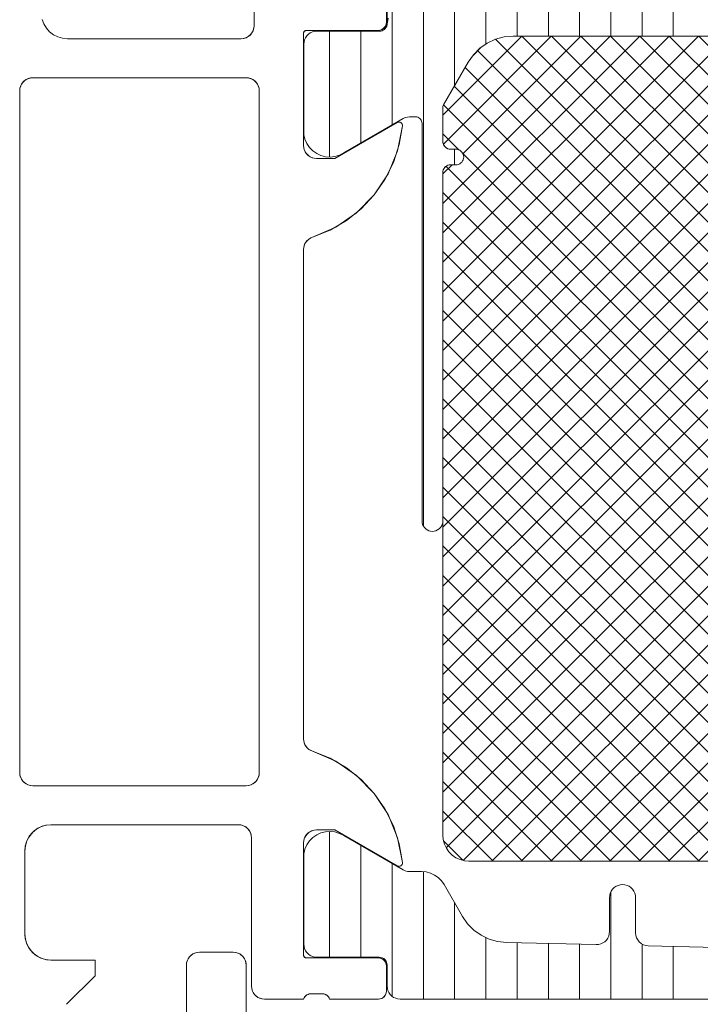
# Model space of a CAD drawing. Header units: metres. Extents: x 69 to 122.5, y -21.4 to -4.6.
# Tile 104 of 250: x 77.3365 to 77.3626, y -15.2109 to -15.1731. Entities that reach past the tile are written whole.
import ezdxf

# ---------------------------------------------------------------- set-up
doc = ezdxf.new("R2010")
doc.units = ezdxf.units.M
doc.header["$LTSCALE"] = 0.02
doc.layers.add('032_Metallarbeiten-Fenster', color=7, linetype='Continuous', lineweight=5)

msp = doc.modelspace()

# ---------------------------------------------------------------- linework, layer by layer
at = {"layer": '032_Metallarbeiten-Fenster', "color": 251, "linetype": 'Continuous', "lineweight": 9, "true_color": 0x555555}
for p, q in [((77.3544, -15.174021), (77.3544, -15.167115)), ((77.3604, -15.173715), (77.3604, -15.167115)), ((77.3532, -15.175618), (77.3532, -15.167402)), ((77.3592, -15.173715), (77.3592, -15.171746)), ((77.3508, -15.177127), (77.3508, -15.172061)), ((77.352, -15.192536), (77.352, -15.171915)), ((77.3556, -15.173715), (77.3556, -15.171911)), ((77.3568, -15.173715), (77.3568, -15.171915)), ((77.358, -15.173715), (77.358, -15.171915)), ((77.3616, -15.173715), (77.3616, -15.171911)), ((77.3484, -15.178357), (77.3484, -15.173525)), ((77.3496, -15.17782), (77.3496, -15.173525)), ((77.382937, -15.173715), (77.35275, -15.203902)), ((77.381805, -15.173715), (77.35275, -15.20277)), ((77.380674, -15.173715), (77.35275, -15.201639)), ((77.379543, -15.173715), (77.35275, -15.200508)), ((77.378411, -15.173715), (77.35275, -15.199376)), ((77.37728, -15.173715), (77.35275, -15.198245)), ((77.376148, -15.173715), (77.35275, -15.197114)), ((77.375017, -15.173715), (77.35275, -15.195982)), ((77.373886, -15.173715), (77.35275, -15.194851)), ((77.372754, -15.173715), (77.35275, -15.19372)), ((77.371623, -15.173715), (77.35275, -15.192588)), ((77.370492, -15.173715), (77.35275, -15.191457)), ((77.36936, -15.173715), (77.35275, -15.190325)), ((77.368229, -15.173715), (77.35275, -15.189194)), ((77.367097, -15.173715), (77.35275, -15.188063)), ((77.365966, -15.173715), (77.35275, -15.186931)), ((77.364835, -15.173715), (77.35275, -15.1858)), ((77.363703, -15.173715), (77.35275, -15.184669)), ((77.362572, -15.173715), (77.35275, -15.183537)), ((77.361441, -15.173715), (77.35275, -15.182406)), ((77.360309, -15.173715), (77.35275, -15.181274)), ((77.359178, -15.173715), (77.35275, -15.180143)), ((77.355784, -15.173715), (77.35275, -15.176748)), ((77.356915, -15.173715), (77.352769, -15.177861)), ((77.384068, -15.173715), (77.352879, -15.204904)), ((77.358046, -15.173715), (77.353523, -15.178238)), ((77.385199, -15.173715), (77.353528, -15.205387)), ((77.386331, -15.173715), (77.354631, -15.205415)), ((77.386356, -15.205415), (77.354775, -15.173834)), ((77.387462, -15.173715), (77.355762, -15.205415)), ((77.387487, -15.205415), (77.355787, -15.173715)), ((77.388593, -15.173715), (77.356893, -15.205415)), ((77.388618, -15.205415), (77.356918, -15.173715)), ((77.389725, -15.173715), (77.358025, -15.205415)), ((77.38975, -15.205415), (77.35805, -15.173715)), ((77.390856, -15.173715), (77.359156, -15.205415)), ((77.390881, -15.205415), (77.359181, -15.173715)), ((77.391988, -15.173715), (77.360288, -15.205415)), ((77.392013, -15.205415), (77.360313, -15.173715)), ((77.393119, -15.173715), (77.361419, -15.205415)), ((77.393144, -15.205415), (77.361444, -15.173715)), ((77.39425, -15.173715), (77.36255, -15.205415)), ((77.394275, -15.205415), (77.362575, -15.173715)), ((77.354224, -15.174144), (77.353882, -15.174486)), ((77.385224, -15.205415), (77.35408, -15.174271)), ((77.384093, -15.205415), (77.353601, -15.174923)), ((77.382962, -15.205415), (77.353187, -15.17564)), ((77.38183, -15.205415), (77.352773, -15.176358)), ((77.353369, -15.178086), (77.35275, -15.177467)), ((77.3532, -15.178659), (77.3532, -15.17806)), ((77.380699, -15.205415), (77.353524, -15.17824)), ((77.353103, -15.178659), (77.35275, -15.179012)), ((77.379568, -15.205415), (77.352871, -15.178719)), ((77.378436, -15.205415), (77.35275, -15.179729)), ((77.377305, -15.205415), (77.35275, -15.18086)), ((77.376173, -15.205415), (77.35275, -15.181992)), ((77.375042, -15.205415), (77.35275, -15.183123)), ((77.373911, -15.205415), (77.35275, -15.184254)), ((77.372779, -15.205415), (77.35275, -15.185386)), ((77.371648, -15.205415), (77.35275, -15.186517)), ((77.370517, -15.205415), (77.35275, -15.187648)), ((77.369385, -15.205415), (77.35275, -15.18878)), ((77.368254, -15.205415), (77.35275, -15.189911)), ((77.367122, -15.205415), (77.35275, -15.191043)), ((77.365991, -15.205415), (77.35275, -15.192174)), ((77.36486, -15.205415), (77.35275, -15.193305)), ((77.363728, -15.205415), (77.35275, -15.194437)), ((77.362597, -15.205415), (77.35275, -15.195568)), ((77.361466, -15.205415), (77.35275, -15.196699)), ((77.360334, -15.205415), (77.35275, -15.197831)), ((77.359203, -15.205415), (77.35275, -15.198962)), ((77.358071, -15.205415), (77.35275, -15.200094)), ((77.35694, -15.205415), (77.35275, -15.201225)), ((77.355809, -15.205415), (77.35275, -15.202356)), ((77.354677, -15.205415), (77.35275, -15.203488)), ((77.3484, -15.209105), (77.3484, -15.204273)), ((77.353514, -15.205383), (77.352782, -15.204651)), ((77.3496, -15.209105), (77.3496, -15.20481)), ((77.3508, -15.210606), (77.3508, -15.205503)), ((77.352, -15.210715), (77.352, -15.205821)), ((77.3592, -15.210715), (77.3592, -15.206602)), ((77.3532, -15.210715), (77.3532, -15.207012)), ((77.3544, -15.210715), (77.3544, -15.20835)), ((77.3556, -15.210715), (77.3556, -15.208551)), ((77.3568, -15.210715), (77.3568, -15.208579)), ((77.358, -15.210715), (77.358, -15.208607)), ((77.3604, -15.210715), (77.3604, -15.208599)), ((77.3616, -15.210715), (77.3616, -15.208692))]:
    msp.add_line(p, q, dxfattribs=at)
at = {"layer": '032_Metallarbeiten-Fenster', "lineweight": 13}
for points in [[(77.3383, -15.210915), (77.3394, -15.209815), (77.3394, -15.209215), (77.3377, -15.209215), (77.3377, -15.209215), (77.337526, -15.2092), (77.337358, -15.209155), (77.3372, -15.209081), (77.337057, -15.208981), (77.336934, -15.208858), (77.336834, -15.208715), (77.33676, -15.208557), (77.336715, -15.208389), (77.3367, -15.208215), (77.3367, -15.205015), (77.3367, -15.205015), (77.336715, -15.204841), (77.33676, -15.204673), (77.336834, -15.204515), (77.336934, -15.204372), (77.337057, -15.204249), (77.3372, -15.204149), (77.337358, -15.204075), (77.337526, -15.20403), (77.3377, -15.204015), (77.3449, -15.204015), (77.3449, -15.204015), (77.344987, -15.204023), (77.345071, -15.204045), (77.34515, -15.204082), (77.345222, -15.204132), (77.345283, -15.204194), (77.345333, -15.204265), (77.34537, -15.204344), (77.345393, -15.204428), (77.3454, -15.204515), (77.3454, -15.210215), (77.3454, -15.210215), (77.345408, -15.210302), (77.34543, -15.210386), (77.345467, -15.210465), (77.345517, -15.210537), (77.345579, -15.210598), (77.34565, -15.210648), (77.345729, -15.210685), (77.345813, -15.210708), (77.3459, -15.210715), (77.3474, -15.210715), (77.3474, -15.210715), (77.347419, -15.210667), (77.347447, -15.210623), (77.347483, -15.210585), (77.347525, -15.210555), (77.347571, -15.210532), (77.347622, -15.210519), (77.347673, -15.210515), (77.348127, -15.210515), (77.348127, -15.210515), (77.348179, -15.210519), (77.348229, -15.210532), (77.348276, -15.210555), (77.348318, -15.210585), (77.348353, -15.210623), (77.348381, -15.210667), (77.3484, -15.210715), (77.35028, -15.210715), (77.35028, -15.210715), (77.350332, -15.210711), (77.350383, -15.210697), (77.35043, -15.210675), (77.350473, -15.210645), (77.35051, -15.210608), (77.35054, -15.210565), (77.350562, -15.210518), (77.350576, -15.210467), (77.35058, -15.210415), (77.35058, -15.209435), (77.35058, -15.209435), (77.350576, -15.209383), (77.350562, -15.209333), (77.35054, -15.209285), (77.35051, -15.209242), (77.350473, -15.209205), (77.35043, -15.209175), (77.350383, -15.209153), (77.350332, -15.20914), (77.35028, -15.209135), (77.34752, -15.209135), (77.34752, -15.209135), (77.347499, -15.209133), (77.347479, -15.209128), (77.34746, -15.209119), (77.347443, -15.209107), (77.347428, -15.209092), (77.347416, -15.209075), (77.347407, -15.209056), (77.347402, -15.209036), (77.3474, -15.209015), (77.3474, -15.204715), (77.3474, -15.204715), (77.347408, -15.204628), (77.34743, -15.204544), (77.347467, -15.204465), (77.347517, -15.204394), (77.347579, -15.204332), (77.34765, -15.204282), (77.347729, -15.204245), (77.347813, -15.204223), (77.3479, -15.204215), (77.3486, -15.204215), (77.350993, -15.205597), (77.350993, -15.205597), (77.351016, -15.205607), (77.35104, -15.205613), (77.351065, -15.205615), (77.35109, -15.205612), (77.351114, -15.205605), (77.351137, -15.205593), (77.351157, -15.205578), (77.351173, -15.205559), (77.351186, -15.205537), (77.351195, -15.205513), (77.3512, -15.205489), (77.351199, -15.205463), (77.351199, -15.205463), (77.351012, -15.204514), (77.350645, -15.203619), (77.350113, -15.202811), (77.349435, -15.202121), (77.348636, -15.201574), (77.347748, -15.201191), (77.347748, -15.201191), (77.347665, -15.201156), (77.34759, -15.201107), (77.347524, -15.201045), (77.347471, -15.200972), (77.347432, -15.200891), (77.347408, -15.200805), (77.3474, -15.200715), (77.3474, -15.181915), (77.3474, -15.181915), (77.347408, -15.181826), (77.347432, -15.181739), (77.347471, -15.181658), (77.347524, -15.181585), (77.34759, -15.181523), (77.347665, -15.181474), (77.347748, -15.181439), (77.347748, -15.181439), (77.348636, -15.181056), (77.349435, -15.180509), (77.350113, -15.179819), (77.350645, -15.179011), (77.351012, -15.178116), (77.351199, -15.177167), (77.351199, -15.177167), (77.3512, -15.177142), (77.351195, -15.177117), (77.351186, -15.177093), (77.351173, -15.177072), (77.351157, -15.177053), (77.351137, -15.177037), (77.351114, -15.177026), (77.35109, -15.177018), (77.351065, -15.177015), (77.35104, -15.177017), (77.351016, -15.177023), (77.350993, -15.177034), (77.3486, -15.178415), (77.3479, -15.178415), (77.3479, -15.178415), (77.347813, -15.178408), (77.347729, -15.178385), (77.34765, -15.178348), (77.347579, -15.178298), (77.347517, -15.178237), (77.347467, -15.178165), (77.34743, -15.178086), (77.347408, -15.178002), (77.3474, -15.177915), (77.3474, -15.173615), (77.3474, -15.173615), (77.347402, -15.173594), (77.347407, -15.173574), (77.347416, -15.173555), (77.347428, -15.173538), (77.347443, -15.173523), (77.34746, -15.173511), (77.347479, -15.173502), (77.347499, -15.173497), (77.34752, -15.173495), (77.35028, -15.173495), (77.35028, -15.173495), (77.350332, -15.173491), (77.350383, -15.173477), (77.35043, -15.173455), (77.350473, -15.173425), (77.35051, -15.173388), (77.35054, -15.173345), (77.350562, -15.173298), (77.350576, -15.173247), (77.35058, -15.173195), (77.35058, -15.172215)], [(77.3455, -15.172415), (77.3455, -15.173315), (77.3455, -15.173315), (77.345493, -15.173402), (77.34547, -15.173486), (77.345433, -15.173565), (77.345383, -15.173637), (77.345322, -15.173698), (77.34525, -15.173748), (77.345171, -15.173785), (77.345087, -15.173808), (77.345, -15.173815), (77.338331, -15.173815), (77.338331, -15.173815), (77.338145, -15.173798), (77.337965, -15.173746), (77.337798, -15.173661), (77.33765, -15.173547), (77.337525, -15.173407), (77.337429, -15.173247), (77.337365, -15.173071)], [(77.35061, -15.172415), (77.35061, -15.173225), (77.35061, -15.173225), (77.350606, -15.173278), (77.350592, -15.173328), (77.35057, -15.173375), (77.35054, -15.173418), (77.350503, -15.173455), (77.35046, -15.173485), (77.350413, -15.173507), (77.350362, -15.173521), (77.35031, -15.173525), (77.34791, -15.173525), (77.34791, -15.173525), (77.347823, -15.173533), (77.347739, -15.173555), (77.34766, -15.173592), (77.347589, -15.173642), (77.347527, -15.173704), (77.347477, -15.173775), (77.34744, -15.173854), (77.347418, -15.173938), (77.34741, -15.174025), (77.34741, -15.177502), (77.34741, -15.177502), (77.347452, -15.177678), (77.347525, -15.177844), (77.347627, -15.177994), (77.347755, -15.178124), (77.347904, -15.178228), (77.348069, -15.178303), (77.348245, -15.178347), (77.348426, -15.178359), (77.348606, -15.178338), (77.34878, -15.178284), (77.348941, -15.178201), (77.351224, -15.176882), (77.351224, -15.176882), (77.351303, -15.176845), (77.351388, -15.176823), (77.351474, -15.176815), (77.3517, -15.176815), (77.351744, -15.176819), (77.351786, -15.17683), (77.351825, -15.176849), (77.351861, -15.176874), (77.351892, -15.176904), (77.351917, -15.17694), (77.351935, -15.17698), (77.351946, -15.177022), (77.35195, -15.177065), (77.35195, -15.192344), (77.35195, -15.192344), (77.351956, -15.192413), (77.351974, -15.192481), (77.352004, -15.192544), (77.352044, -15.192601), (77.352093, -15.19265), (77.35215, -15.19269), (77.352213, -15.192719), (77.35228, -15.192737), (77.352349, -15.192743), (77.352349, -15.192743), (77.352419, -15.192737), (77.352486, -15.192719), (77.352549, -15.19269), (77.352606, -15.19265), (77.352655, -15.192601), (77.352695, -15.192544), (77.352725, -15.192481), (77.352743, -15.192413), (77.352749, -15.192344), (77.352749, -15.17896), (77.352749, -15.17896), (77.352753, -15.178908), (77.352767, -15.178857), (77.352789, -15.17881), (77.352819, -15.178766), (77.352856, -15.178729), (77.352899, -15.178699), (77.352947, -15.178677), (77.352998, -15.178663), (77.35305, -15.178659), (77.353251, -15.178659), (77.353251, -15.178659), (77.353303, -15.178654), (77.353353, -15.178641), (77.3534, -15.178619), (77.353443, -15.178589), (77.35348, -15.178552), (77.35351, -15.178509), (77.353532, -15.178462), (77.353546, -15.178411), (77.35355, -15.178359), (77.35355, -15.178359), (77.353546, -15.178307), (77.353532, -15.178257), (77.35351, -15.17821), (77.35348, -15.178167), (77.353443, -15.17813), (77.3534, -15.1781), (77.353353, -15.178078), (77.353303, -15.178064), (77.353251, -15.17806), (77.35305, -15.17806), (77.35305, -15.17806), (77.352996, -15.178055), (77.352944, -15.17804), (77.352895, -15.178017), (77.352851, -15.177985), (77.352814, -15.177945), (77.352785, -15.1779), (77.352764, -15.177849), (77.352752, -15.177796), (77.352751, -15.177742), (77.352751, -15.17645), (77.352751, -15.17645), (77.352754, -15.176415), (77.352763, -15.176382), (77.352777, -15.17635), (77.353721, -15.174715), (77.353721, -15.174715), (77.353921, -15.17443), (77.354168, -15.174183), (77.354453, -15.173983), (77.354769, -15.173836), (77.355106, -15.173746), (77.355453, -15.173715), (77.396847, -15.173715)], [(77.396847, -15.173715), (77.355453, -15.173715), (77.355453, -15.173715), (77.355106, -15.173746), (77.354769, -15.173836), (77.354453, -15.173983), (77.354168, -15.174183), (77.353921, -15.17443), (77.353721, -15.174715), (77.352777, -15.17635), (77.352777, -15.17635), (77.352762, -15.176382), (77.352753, -15.176415), (77.35275, -15.17645), (77.35275, -15.177778), (77.35275, -15.177778), (77.352759, -15.177834), (77.352778, -15.177887), (77.352807, -15.177936), (77.352844, -15.177978), (77.352889, -15.178013), (77.352939, -15.178039), (77.352994, -15.178055), (77.35305, -15.17806), (77.35325, -15.17806), (77.35325, -15.17806), (77.353302, -15.178064), (77.353353, -15.178078), (77.3534, -15.1781), (77.353443, -15.17813), (77.35348, -15.178167), (77.35351, -15.17821), (77.353532, -15.178257), (77.353545, -15.178307), (77.35355, -15.178359), (77.35355, -15.178359), (77.353545, -15.178411), (77.353532, -15.178462), (77.35351, -15.178509), (77.35348, -15.178552), (77.353443, -15.178589), (77.3534, -15.178619), (77.353353, -15.178641), (77.353302, -15.178654), (77.35325, -15.178659), (77.35305, -15.178659), (77.35305, -15.178659), (77.352998, -15.178663), (77.352947, -15.178677), (77.3529, -15.178699), (77.352857, -15.178729), (77.35282, -15.178766), (77.35279, -15.178809), (77.352768, -15.178856), (77.352754, -15.178907), (77.35275, -15.178959), (77.35275, -15.204415), (77.35275, -15.204415), (77.352765, -15.204589), (77.35281, -15.204757), (77.352884, -15.204915), (77.352984, -15.205058), (77.353107, -15.205181), (77.35325, -15.205281), (77.353408, -15.205355), (77.353576, -15.2054), (77.35375, -15.205415), (77.39855, -15.205415)], [(77.369638, -15.20888), (77.360638, -15.208669), (77.360638, -15.208669), (77.360543, -15.208657), (77.360451, -15.208628), (77.360366, -15.208581), (77.360292, -15.208519), (77.360232, -15.208443), (77.360187, -15.208358), (77.360159, -15.208265), (77.36015, -15.208169), (77.36015, -15.206815), (77.36015, -15.206815), (77.360143, -15.206728), (77.36012, -15.206644), (77.360083, -15.206565), (77.360033, -15.206494), (77.359972, -15.206432), (77.3599, -15.206382), (77.359821, -15.206345), (77.359737, -15.206323), (77.35965, -15.206315), (77.35965, -15.206315), (77.359563, -15.206323), (77.359479, -15.206345), (77.3594, -15.206382), (77.359329, -15.206432), (77.359267, -15.206494), (77.359217, -15.206565), (77.35918, -15.206644), (77.359158, -15.206728), (77.35915, -15.206815), (77.35915, -15.208122), (77.35915, -15.208122), (77.359142, -15.20821), (77.359119, -15.208296), (77.359081, -15.208376), (77.35903, -15.208448), (77.358966, -15.208509), (77.358893, -15.208559), (77.358813, -15.208595), (77.358727, -15.208616), (77.358638, -15.208622), (77.355191, -15.208541), (77.355191, -15.208541), (77.354852, -15.208504), (77.354525, -15.20841), (77.354218, -15.208262), (77.353941, -15.208064), (77.353701, -15.207822), (77.353506, -15.207542), (77.352798, -15.206315), (77.352798, -15.206315), (77.352698, -15.206172), (77.352574, -15.206049), (77.352432, -15.205949), (77.352274, -15.205875), (77.352105, -15.20583), (77.351932, -15.205815), (77.351479, -15.205815), (77.351479, -15.205815), (77.351391, -15.205808), (77.351305, -15.205786), (77.351224, -15.205748), (77.348941, -15.20443), (77.348941, -15.20443), (77.34878, -15.204346), (77.348606, -15.204292), (77.348426, -15.204271), (77.348245, -15.204283), (77.348069, -15.204327), (77.347904, -15.204403), (77.347755, -15.204507), (77.347627, -15.204636), (77.347525, -15.204786), (77.347452, -15.204952), (77.34741, -15.205129), (77.34741, -15.208605), (77.34741, -15.208605), (77.347418, -15.208692), (77.34744, -15.208776), (77.347477, -15.208855), (77.347527, -15.208927), (77.347589, -15.208988), (77.34766, -15.209038), (77.347739, -15.209075), (77.347823, -15.209098), (77.34791, -15.209105), (77.35031, -15.209105), (77.35031, -15.209105), (77.350369, -15.209111), (77.350425, -15.209128), (77.350477, -15.209155), (77.350522, -15.209193), (77.35056, -15.209238), (77.350587, -15.20929), (77.350604, -15.209346), (77.35061, -15.209405), (77.35061, -15.210215), (77.35061, -15.210215), (77.350618, -15.210302), (77.35064, -15.210386), (77.350677, -15.210465), (77.350727, -15.210537), (77.350789, -15.210598), (77.35086, -15.210648), (77.350939, -15.210685), (77.351023, -15.210708), (77.35111, -15.210715), (77.40119, -15.210715)]]:
    msp.add_lwpolyline(points, dxfattribs=at)
at = {"layer": '032_Metallarbeiten-Fenster', "linetype": 'Continuous', "lineweight": 13}
for points in [[(77.35058, -15.172215), (77.35058, -15.173195), (77.350574, -15.173254), (77.350557, -15.17331), (77.35053, -15.173362), (77.350492, -15.173407), (77.350447, -15.173445), (77.350395, -15.173472), (77.350339, -15.173489), (77.35028, -15.173495), (77.34752, -15.173495), (77.347497, -15.173497), (77.347474, -15.173504), (77.347453, -15.173515), (77.347435, -15.17353), (77.34742, -15.173548), (77.347409, -15.173569), (77.347402, -15.173592), (77.3474, -15.173615), (77.3474, -15.177915), (77.34741, -15.178013), (77.347438, -15.178106), (77.347484, -15.178193), (77.347547, -15.178269), (77.347622, -15.178331), (77.347709, -15.178377), (77.347803, -15.178406), (77.3479, -15.178415), (77.3486, -15.178415), (77.350993, -15.177034), (77.351028, -15.177019), (77.351065, -15.177015), (77.351103, -15.177021), (77.351137, -15.177037), (77.351165, -15.177062), (77.351186, -15.177093), (77.351198, -15.177129), (77.351199, -15.177167), (77.351076, -15.177882), (77.35085, -15.178573), (77.350527, -15.179223), (77.350113, -15.179819), (77.349616, -15.180349), (77.349049, -15.180802), (77.348421, -15.181168), (77.347748, -15.181439), (77.347675, -15.181469), (77.347608, -15.18151), (77.347548, -15.181561), (77.347496, -15.18162), (77.347455, -15.181687), (77.347425, -15.18176), (77.347406, -15.181837), (77.3474, -15.181915), (77.3474, -15.200715), (77.347406, -15.200794), (77.347425, -15.20087), (77.347455, -15.200943), (77.347496, -15.20101), (77.347548, -15.20107), (77.347608, -15.201121), (77.347675, -15.201162), (77.347748, -15.201191), (77.348421, -15.201462), (77.349049, -15.201828), (77.349616, -15.202281), (77.350113, -15.202811), (77.350527, -15.203408), (77.35085, -15.204058), (77.351076, -15.204748), (77.351199, -15.205463), (77.351198, -15.205501), (77.351186, -15.205537), (77.351165, -15.205569), (77.351137, -15.205593), (77.351103, -15.205609), (77.351065, -15.205615), (77.351028, -15.205611), (77.350993, -15.205597), (77.3486, -15.204215), (77.3479, -15.204215), (77.347803, -15.204225), (77.347709, -15.204253), (77.347622, -15.204299), (77.347547, -15.204362), (77.347484, -15.204437), (77.347438, -15.204524), (77.34741, -15.204618), (77.3474, -15.204715), (77.3474, -15.209015), (77.347402, -15.209039), (77.347409, -15.209061), (77.34742, -15.209082), (77.347435, -15.2091), (77.347453, -15.209115), (77.347474, -15.209126), (77.347497, -15.209133), (77.34752, -15.209135), (77.35028, -15.209135), (77.350339, -15.209141), (77.350395, -15.209158), (77.350447, -15.209186), (77.350492, -15.209223), (77.35053, -15.209268), (77.350557, -15.20932), (77.350574, -15.209377), (77.35058, -15.209435), (77.35058, -15.210415), (77.350574, -15.210474), (77.350557, -15.21053), (77.35053, -15.210582), (77.350492, -15.210627), (77.350447, -15.210665), (77.350395, -15.210692), (77.350339, -15.210709), (77.35028, -15.210715), (77.3484, -15.210715), (77.348384, -15.210673), (77.348361, -15.210634), (77.348332, -15.210599), (77.348297, -15.210569), (77.348259, -15.210545), (77.348217, -15.210528), (77.348172, -15.210518), (77.348127, -15.210515), (77.347673, -15.210515), (77.347628, -15.210518), (77.347584, -15.210528), (77.347542, -15.210545), (77.347503, -15.210569), (77.347469, -15.210599), (77.347439, -15.210634), (77.347416, -15.210673), (77.3474, -15.210715), (77.3459, -15.210715), (77.345803, -15.210706), (77.345709, -15.210677), (77.345622, -15.210631), (77.345547, -15.210569), (77.345484, -15.210493), (77.345438, -15.210406), (77.34541, -15.210313), (77.3454, -15.210215), (77.3454, -15.204515), (77.34539, -15.204418), (77.345362, -15.204324), (77.345316, -15.204237), (77.345254, -15.204162), (77.345178, -15.204099), (77.345091, -15.204053), (77.344998, -15.204025), (77.3449, -15.204015), (77.3377, -15.204015), (77.337505, -15.204034), (77.337317, -15.204091), (77.337145, -15.204184), (77.336993, -15.204308), (77.336869, -15.20446), (77.336776, -15.204632), (77.336719, -15.20482), (77.3367, -15.205015), (77.3367, -15.208215), (77.336719, -15.20841), (77.336776, -15.208598), (77.336869, -15.208771), (77.336993, -15.208922), (77.337145, -15.209047), (77.337317, -15.209139), (77.337505, -15.209196), (77.3377, -15.209215), (77.3394, -15.209215), (77.3394, -15.209815), (77.3383, -15.210915)], [(77.337365, -15.173071), (77.337429, -15.173247), (77.337525, -15.173407), (77.33765, -15.173547), (77.337798, -15.173661), (77.337965, -15.173746), (77.338145, -15.173798), (77.338331, -15.173815), (77.345, -15.173815), (77.345098, -15.173806), (77.345191, -15.173777), (77.345278, -15.173731), (77.345354, -15.173669), (77.345416, -15.173593), (77.345462, -15.173506), (77.34549, -15.173413), (77.3455, -15.173315), (77.3455, -15.172415)], [(77.35065, -15.173025), (77.350643, -15.173112), (77.35062, -15.173196), (77.350583, -15.173275), (77.350533, -15.173347), (77.350472, -15.173408), (77.3504, -15.173458), (77.350321, -15.173495), (77.350237, -15.173518), (77.35015, -15.173525), (77.34791, -15.173525), (77.34791, -15.173525), (77.347823, -15.173533), (77.347739, -15.173555), (77.34766, -15.173592), (77.347589, -15.173642), (77.347527, -15.173704), (77.347477, -15.173775), (77.34744, -15.173854), (77.347418, -15.173938), (77.34741, -15.174025), (77.34741, -15.177502), (77.34741, -15.177502), (77.347452, -15.177678), (77.347525, -15.177844), (77.347627, -15.177994), (77.347755, -15.178124), (77.347904, -15.178228), (77.348069, -15.178303), (77.348245, -15.178347), (77.348426, -15.178359), (77.348606, -15.178338), (77.34878, -15.178284), (77.348941, -15.178201), (77.351224, -15.176882), (77.351224, -15.176882), (77.351303, -15.176845), (77.351387, -15.176823), (77.351474, -15.176815), (77.3517, -15.176815), (77.3517, -15.176815), (77.351744, -15.176819), (77.351786, -15.17683), (77.351825, -15.176849), (77.351861, -15.176874), (77.351892, -15.176904), (77.351917, -15.17694), (77.351935, -15.17698), (77.351946, -15.177022), (77.35195, -15.177065), (77.35195, -15.192344), (77.35195, -15.192344), (77.351956, -15.192413), (77.351974, -15.192481), (77.352004, -15.192544), (77.352044, -15.192601), (77.352093, -15.19265), (77.35215, -15.19269), (77.352213, -15.192719), (77.35228, -15.192737), (77.352349, -15.192743), (77.352349, -15.192743), (77.352419, -15.192737), (77.352486, -15.192719), (77.352549, -15.19269), (77.352606, -15.19265), (77.352655, -15.192601), (77.352695, -15.192544), (77.352725, -15.192481), (77.352743, -15.192413), (77.352749, -15.192344), (77.352749, -15.17896), (77.352749, -15.17896), (77.352753, -15.178908), (77.352767, -15.178857), (77.352789, -15.17881), (77.352819, -15.178766), (77.352856, -15.178729), (77.352899, -15.178699), (77.352947, -15.178677), (77.352998, -15.178663), (77.35305, -15.178659), (77.353251, -15.178659), (77.353251, -15.178659), (77.353303, -15.178654), (77.353353, -15.178641), (77.3534, -15.178619), (77.353443, -15.178589), (77.35348, -15.178552), (77.35351, -15.178509), (77.353532, -15.178462), (77.353546, -15.178411), (77.35355, -15.178359), (77.35355, -15.178359), (77.353546, -15.178307), (77.353532, -15.178257), (77.35351, -15.17821), (77.35348, -15.178167), (77.353443, -15.17813), (77.3534, -15.1781), (77.353353, -15.178078), (77.353303, -15.178064), (77.353251, -15.17806), (77.35305, -15.17806), (77.35305, -15.17806), (77.352996, -15.178055), (77.352944, -15.17804), (77.352895, -15.178017), (77.352851, -15.177985), (77.352814, -15.177945), (77.352785, -15.1779), (77.352764, -15.177849), (77.352752, -15.177796), (77.352751, -15.177742), (77.352751, -15.17645), (77.352751, -15.17645), (77.352754, -15.176415), (77.352763, -15.176382), (77.352777, -15.17635), (77.353721, -15.174715), (77.353721, -15.174715), (77.353921, -15.17443), (77.354168, -15.174183), (77.354453, -15.173983), (77.354769, -15.173836), (77.355106, -15.173746), (77.355453, -15.173715), (77.396847, -15.173715)], [(77.396847, -15.173715), (77.355453, -15.173715), (77.355453, -15.173715), (77.355106, -15.173746), (77.354769, -15.173836), (77.354453, -15.173983), (77.354168, -15.174183), (77.353921, -15.17443), (77.353721, -15.174715), (77.352777, -15.17635), (77.352777, -15.17635), (77.352762, -15.176382), (77.352753, -15.176415), (77.35275, -15.17645), (77.35275, -15.177778), (77.35275, -15.177778), (77.352759, -15.177834), (77.352778, -15.177887), (77.352807, -15.177936), (77.352844, -15.177978), (77.352889, -15.178013), (77.352939, -15.178039), (77.352994, -15.178055), (77.35305, -15.17806), (77.35325, -15.17806), (77.35325, -15.17806), (77.353302, -15.178064), (77.353353, -15.178078), (77.3534, -15.1781), (77.353443, -15.17813), (77.35348, -15.178167), (77.35351, -15.17821), (77.353532, -15.178257), (77.353545, -15.178307), (77.35355, -15.178359), (77.35355, -15.178359), (77.353545, -15.178411), (77.353532, -15.178462), (77.35351, -15.178509), (77.35348, -15.178552), (77.353443, -15.178589), (77.3534, -15.178619), (77.353353, -15.178641), (77.353302, -15.178654), (77.35325, -15.178659), (77.35305, -15.178659), (77.35305, -15.178659), (77.352998, -15.178663), (77.352947, -15.178677), (77.3529, -15.178699), (77.352857, -15.178729), (77.35282, -15.178766), (77.35279, -15.178809), (77.352768, -15.178856), (77.352754, -15.178907), (77.35275, -15.178959), (77.35275, -15.204415), (77.35275, -15.204415), (77.352765, -15.204589), (77.35281, -15.204757), (77.352884, -15.204915), (77.352984, -15.205058), (77.353107, -15.205181), (77.35325, -15.205281), (77.353408, -15.205355), (77.353576, -15.2054), (77.35375, -15.205415), (77.39855, -15.205415)], [(77.369638, -15.20888), (77.360638, -15.208669), (77.360638, -15.208669), (77.360543, -15.208657), (77.360451, -15.208628), (77.360366, -15.208581), (77.360292, -15.208519), (77.360232, -15.208443), (77.360187, -15.208358), (77.360159, -15.208265), (77.36015, -15.208169), (77.36015, -15.206815), (77.36015, -15.206815), (77.360143, -15.206728), (77.36012, -15.206644), (77.360083, -15.206565), (77.360033, -15.206494), (77.359972, -15.206432), (77.3599, -15.206382), (77.359821, -15.206345), (77.359737, -15.206323), (77.35965, -15.206315), (77.35965, -15.206315), (77.359563, -15.206323), (77.359479, -15.206345), (77.3594, -15.206382), (77.359329, -15.206432), (77.359267, -15.206494), (77.359217, -15.206565), (77.35918, -15.206644), (77.359158, -15.206728), (77.35915, -15.206815), (77.35915, -15.208122), (77.35915, -15.208122), (77.359142, -15.20821), (77.359119, -15.208296), (77.359081, -15.208376), (77.35903, -15.208448), (77.358966, -15.208509), (77.358893, -15.208559), (77.358813, -15.208595), (77.358727, -15.208616), (77.358638, -15.208622), (77.355191, -15.208541), (77.355191, -15.208541), (77.354852, -15.208504), (77.354525, -15.20841), (77.354218, -15.208262), (77.353941, -15.208064), (77.353701, -15.207822), (77.353506, -15.207542), (77.352798, -15.206315), (77.352798, -15.206315), (77.352698, -15.206172), (77.352574, -15.206049), (77.352432, -15.205949), (77.352274, -15.205875), (77.352105, -15.20583), (77.351932, -15.205815), (77.351479, -15.205815), (77.351479, -15.205815), (77.351391, -15.205808), (77.351305, -15.205786), (77.351224, -15.205748), (77.348941, -15.20443), (77.348941, -15.20443), (77.34878, -15.204346), (77.348606, -15.204292), (77.348426, -15.204271), (77.348245, -15.204283), (77.348069, -15.204327), (77.347904, -15.204403), (77.347755, -15.204507), (77.347627, -15.204636), (77.347525, -15.204786), (77.347452, -15.204952), (77.34741, -15.205129), (77.34741, -15.208605), (77.34741, -15.208605), (77.347418, -15.208692), (77.34744, -15.208776), (77.347477, -15.208855), (77.347527, -15.208927), (77.347589, -15.208988), (77.34766, -15.209038), (77.347739, -15.209075), (77.347823, -15.209098), (77.34791, -15.209105), (77.35031, -15.209105), (77.35031, -15.209105), (77.350369, -15.209111), (77.350425, -15.209128), (77.350477, -15.209155), (77.350522, -15.209193), (77.35056, -15.209238), (77.350587, -15.20929), (77.350604, -15.209346), (77.35061, -15.209405), (77.35061, -15.210215), (77.35061, -15.210215), (77.350618, -15.210302), (77.35064, -15.210386), (77.350677, -15.210465), (77.350727, -15.210537), (77.350789, -15.210598), (77.35086, -15.210648), (77.350939, -15.210685), (77.351023, -15.210708), (77.35111, -15.210715), (77.40119, -15.210715)], [(77.3452, -15.211266), (77.3452, -15.209415), (77.34519, -15.209318), (77.345162, -15.209224), (77.345116, -15.209137), (77.345054, -15.209062), (77.344978, -15.208999), (77.344891, -15.208953), (77.344798, -15.208925), (77.3447, -15.208915), (77.3434, -15.208915), (77.343303, -15.208925), (77.343209, -15.208953), (77.343122, -15.208999), (77.343047, -15.209062), (77.342984, -15.209137), (77.342938, -15.209224), (77.34291, -15.209318), (77.3429, -15.209415), (77.3429, -15.217015)]]:
    msp.add_lwpolyline(points, dxfattribs=at)
at = {"layer": '032_Metallarbeiten-Fenster', "lineweight": 13}
msp.add_lwpolyline([(77.3365, -15.175815), (77.336508, -15.175728), (77.33653, -15.175644), (77.336567, -15.175565), (77.336617, -15.175494), (77.336679, -15.175432), (77.33675, -15.175382), (77.336829, -15.175345), (77.336913, -15.175323), (77.337, -15.175315), (77.3452, -15.175315), (77.3452, -15.175315), (77.345287, -15.175323), (77.345371, -15.175345), (77.34545, -15.175382), (77.345522, -15.175432), (77.345583, -15.175494), (77.345633, -15.175565), (77.34567, -15.175644), (77.345693, -15.175728), (77.3457, -15.175815), (77.3457, -15.202015), (77.3457, -15.202015), (77.345693, -15.202102), (77.34567, -15.202186), (77.345633, -15.202265), (77.345583, -15.202337), (77.345522, -15.202398), (77.34545, -15.202448), (77.345371, -15.202485), (77.345287, -15.202508), (77.3452, -15.202515), (77.337, -15.202515), (77.337, -15.202515), (77.336913, -15.202508), (77.336829, -15.202485), (77.33675, -15.202448), (77.336679, -15.202398), (77.336617, -15.202337), (77.336567, -15.202265), (77.33653, -15.202186), (77.336508, -15.202102), (77.3365, -15.202015)], close=True, dxfattribs=at)
at = {"layer": '032_Metallarbeiten-Fenster', "linetype": 'Continuous', "lineweight": 13}
msp.add_lwpolyline([(77.3457, -15.202015), (77.3457, -15.175815), (77.34569, -15.175718), (77.345662, -15.175624), (77.345616, -15.175537), (77.345554, -15.175462), (77.345478, -15.175399), (77.345391, -15.175353), (77.345298, -15.175325), (77.3452, -15.175315), (77.337, -15.175315), (77.336903, -15.175325), (77.336809, -15.175353), (77.336722, -15.175399), (77.336647, -15.175462), (77.336584, -15.175537), (77.336538, -15.175624), (77.33651, -15.175718), (77.3365, -15.175815), (77.3365, -15.202015), (77.33651, -15.202113), (77.336538, -15.202206), (77.336584, -15.202293), (77.336647, -15.202369), (77.336722, -15.202431), (77.336809, -15.202477), (77.336903, -15.202506), (77.337, -15.202515), (77.3452, -15.202515), (77.345298, -15.202506), (77.345391, -15.202477), (77.345478, -15.202431), (77.345554, -15.202369), (77.345616, -15.202293), (77.345662, -15.202206), (77.34569, -15.202113)], close=True, dxfattribs=at)
at = {"layer": '032_Metallarbeiten-Fenster'}
msp.add_lwpolyline([(77.3429, -15.217015), (77.3429, -15.209415), (77.3429, -15.209415), (77.342908, -15.209328), (77.34293, -15.209244), (77.342967, -15.209165), (77.343017, -15.209094), (77.343079, -15.209032), (77.34315, -15.208982), (77.343229, -15.208945), (77.343313, -15.208923), (77.3434, -15.208915), (77.3447, -15.208915), (77.3447, -15.208915), (77.344787, -15.208923), (77.344871, -15.208945), (77.34495, -15.208982), (77.345022, -15.209032), (77.345083, -15.209094), (77.345133, -15.209165), (77.34517, -15.209244), (77.345193, -15.209328), (77.3452, -15.209415), (77.3452, -15.211266)], dxfattribs=at)

doc.saveas('drawing.dxf')
